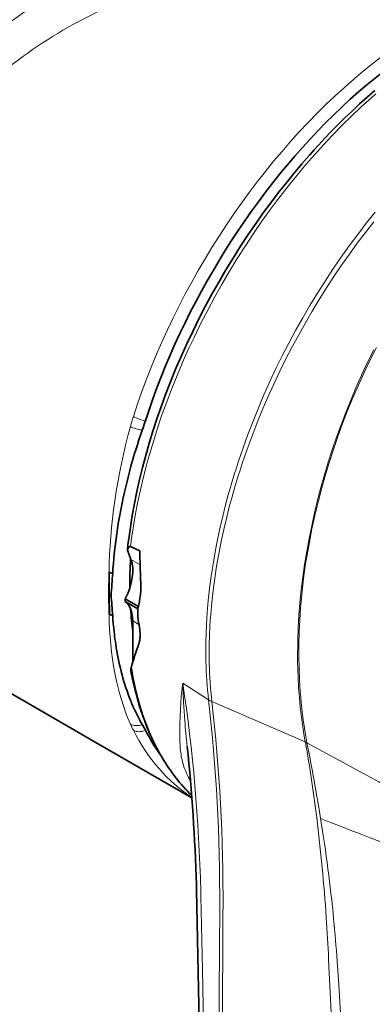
# Model space of a CAD drawing. Extents: x -922 to 7836, y -4841 to 1297.
# Tile 60 of 89: x 4808 to 4863, y -4296 to -4143. Entities that reach past the tile are written whole.
import ezdxf

# ---------------------------------------------------------------- set-up
doc = ezdxf.new("R2010")
doc.units = 0

msp = doc.modelspace()

# ---------------------------------------------------------------- linework, layer by layer
at = {"color": 7, "lineweight": 35}
for p, q in [((4825.171387, -4226.522949), (4824.62207, -4225.098145)), ((4825.121582, -4224.526367), (4826.569824, -4225.187012)), ((4821.787598, -4228.462891), (4821.722656, -4231.904785)), ((4821.722656, -4231.904785), (4821.787598, -4234.994629)), ((4821.722656, -4231.904785), (4821.829102, -4231.96582)), ((4824.305176, -4232.660156), (4826.35498, -4233.84375)), ((4824.305176, -4233.068359), (4826.271484, -4234.203613)), ((4826.229492, -4234.828125), (4826.230469, -4234.555176)), ((4826.231934, -4235.529297), (4826.229492, -4234.828125)), ((4826.230469, -4234.555176), (4826.231934, -4234.366699)), ((4825.460449, -4242.507813), (4825.460449, -4236.071289)), ((4803.958008, -4245.876465), (4819.984863, -4255.129395)), ((4819.989258, -4255.131836), (4834.648438, -4263.595703)), ((4835.355957, -4277.78418), (4835.340332, -4277.178711)), ((4835.359375, -4277.927246), (4835.355957, -4277.78418))]:
    msp.add_line(p, q, dxfattribs=at)
at = {"color": 7, "lineweight": 13}
for p, q in [((4825.171387, -4226.522949), (4826.605957, -4227.351074)), ((4821.787598, -4228.462891), (4821.829102, -4231.96582)), ((4821.829102, -4231.96582), (4821.916504, -4235.062988)), ((4825.460449, -4236.071289), (4826.429688, -4236.630859)), ((4836.82373, -4242.381836), (4836.817383, -4242.101563)), ((4837.356445, -4242.666016), (4837.350586, -4242.385742)), ((4837.239746, -4248.376465), (4833.23877, -4245.783203)), ((4837.234863, -4248.337402), (4837.239746, -4248.376465)), ((4837.756836, -4248.616211), (4852.26416, -4254.895996)), ((4837.756836, -4248.616211), (4837.76123, -4248.653809)), ((4852.273438, -4254.947266), (4852.26416, -4254.895996)), ((4852.527344, -4255.024902), (4852.51709, -4254.970703)), ((4836.027344, -4278.148438), (4836.04248, -4278.753418)), ((4836.04248, -4278.753418), (4836.045898, -4278.896484)), ((4838.966797, -4280.711914), (4838.96582, -4280.852539)), ((4838.96582, -4280.852539), (4838.96582, -4280.854492)), ((4839.480469, -4280.995605), (4839.47998, -4281.135742)), ((4839.47998, -4281.135742), (4839.47998, -4281.138184)), ((4855.893066, -4288.791992), (4855.88916, -4288.705566)), ((4857.223145, -4289.070313), (4857.216797, -4288.984375))]:
    msp.add_line(p, q, dxfattribs=at)
at = {"color": 7, "lineweight": 35}
for points in [[(4824.62207, -4225.098145), (4824.722656, -4224.200684), (4824.833496, -4223.299316), (4825.086426, -4221.484375), (4825.381348, -4219.654297), (4825.717773, -4217.811035), (4826.095215, -4215.956055), (4826.513672, -4214.090332), (4826.972656, -4212.216309), (4827.47168, -4210.334961), (4828.010742, -4208.448242), (4828.588867, -4206.557129), (4829.206055, -4204.663574), (4829.861328, -4202.769531), (4830.554199, -4200.875977), (4831.319824, -4198.895996), (4832.125488, -4196.919922), (4832.970215, -4194.950195), (4833.853516, -4192.98877), (4834.774902, -4191.037109), (4835.73291, -4189.09668), (4836.726563, -4187.169922), (4837.755859, -4185.258301), (4838.818848, -4183.36377), (4839.915039, -4181.487305), (4841.043457, -4179.631836), (4842.203125, -4177.79834), (4843.392578, -4175.988281), (4844.611328, -4174.204102), (4845.743164, -4172.605469), (4846.896973, -4171.030762), (4848.072266, -4169.480469), (4849.267578, -4167.956055), (4850.482422, -4166.459473), (4851.71582, -4164.990723), (4852.966797, -4163.55127), (4853.662598, -4162.772461), (4854.362793, -4162.00293), (4855.303711, -4160.992188), (4856.252441, -4159.998535), (4857.208984, -4159.022949), (4858.366699, -4157.875977), (4859.533691, -4156.756348), (4860.709473, -4155.664063), (4861.894043, -4154.600098), (4863.085938, -4153.56543)], [(4826.936523, -4206.416504), (4826.674316, -4207.174805), (4826.42041, -4207.933594), (4826.174316, -4208.692383), (4825.935547, -4209.451172), (4825.705078, -4210.208984), (4825.481934, -4210.966797), (4825.239258, -4211.819824), (4825.006348, -4212.671387), (4824.783203, -4213.521973), (4824.568848, -4214.371094), (4824.364258, -4215.218262), (4824.168945, -4216.063965), (4823.98291, -4216.908203), (4823.806641, -4217.749512), (4823.646973, -4218.549805), (4823.495605, -4219.347168), (4823.353027, -4220.142578), (4823.21875, -4220.935059), (4823.093262, -4221.725098), (4822.976074, -4222.512207), (4822.867188, -4223.296387), (4822.76709, -4224.077148), (4822.675293, -4224.85498), (4822.592285, -4225.629395), (4822.517578, -4226.399902), (4822.451172, -4227.166992), (4822.393555, -4227.930176), (4822.344727, -4228.689453)], [(4825.12207, -4224.526855), (4825.09668, -4224.51709), (4825.072266, -4224.511719), (4825.053223, -4224.509277), (4825.035156, -4224.509277), (4825.001953, -4224.51416), (4824.97168, -4224.523438), (4824.952637, -4224.532227), (4824.93457, -4224.542969), (4824.901367, -4224.566406), (4824.871094, -4224.594238), (4824.841309, -4224.626465), (4824.813965, -4224.661621), (4824.791992, -4224.694336), (4824.770996, -4224.728027), (4824.746582, -4224.772461), (4824.724121, -4224.818359), (4824.685547, -4224.907715), (4824.651855, -4225.001465), (4824.62207, -4225.098145)], [(4826.691406, -4229.818848), (4826.700195, -4230.035645), (4826.706543, -4230.242188), (4826.711426, -4230.503418), (4826.712402, -4230.751953), (4826.709961, -4230.990723), (4826.703125, -4231.25), (4826.691895, -4231.50293), (4826.675781, -4231.751953), (4826.655273, -4232), (4826.623535, -4232.300293), (4826.583008, -4232.608887), (4826.533691, -4232.931152), (4826.504883, -4233.099121), (4826.472656, -4233.273438), (4826.406738, -4233.602539), (4826.328125, -4233.962891), (4826.231934, -4234.366699)], [(4826.936523, -4252.192383), (4826.785645, -4251.933105), (4826.637695, -4251.67041), (4826.492188, -4251.404785), (4826.385254, -4251.205078), (4826.280273, -4251.003906), (4826.174805, -4250.797852), (4826.070801, -4250.590332), (4825.869141, -4250.173828), (4825.672852, -4249.750488), (4825.481934, -4249.321289), (4825.384277, -4249.094727), (4825.288086, -4248.866211), (4825.192383, -4248.633789), (4825.098633, -4248.400391), (4824.916016, -4247.930176), (4824.739746, -4247.454102), (4824.568848, -4246.97168), (4824.404297, -4246.483398), (4824.246094, -4245.989258), (4824.09375, -4245.489746), (4823.946777, -4244.984375), (4823.806641, -4244.473145), (4823.67334, -4243.962891), (4823.546387, -4243.447754), (4823.424805, -4242.927246), (4823.30957, -4242.401855), (4823.199707, -4241.871094), (4823.095703, -4241.335938), (4822.998047, -4240.795898), (4822.905762, -4240.250977), (4822.819336, -4239.701172), (4822.758789, -4239.286133), (4822.701172, -4238.868652), (4822.646973, -4238.44873), (4822.608398, -4238.131836), (4822.571289, -4237.813477), (4822.503906, -4237.17334), (4822.443359, -4236.527832), (4822.390137, -4235.877441), (4822.344727, -4235.22168)], [(4826.402344, -4239.648926), (4826.441895, -4239.524902), (4826.479004, -4239.388672), (4826.512207, -4239.240723), (4826.541504, -4239.080078), (4826.56543, -4238.908203), (4826.583496, -4238.727051), (4826.595215, -4238.539063), (4826.600586, -4238.349121), (4826.600098, -4238.160645), (4826.59375, -4237.975586), (4826.583496, -4237.793457), (4826.568848, -4237.615234), (4826.555664, -4237.483887), (4826.540527, -4237.354492), (4826.505371, -4237.102051)], [(4825.167969, -4243.862305), (4825.159668, -4243.799316), (4825.155762, -4243.729004), (4825.157227, -4243.652344), (4825.164551, -4243.567383), (4825.177734, -4243.473633), (4825.19873, -4243.368652), (4825.21875, -4243.287109), (4825.244141, -4243.198242)], [(4834.620605, -4263.227051), (4834.296387, -4262.905762), (4833.977051, -4262.577148), (4833.662109, -4262.242188), (4833.351563, -4261.900391), (4833.04541, -4261.552246), (4832.744141, -4261.196777), (4832.447754, -4260.834961), (4832.155762, -4260.466797), (4831.868164, -4260.091309), (4831.585449, -4259.709961), (4831.307617, -4259.321289), (4831.034668, -4258.926758), (4830.766602, -4258.525391), (4830.535156, -4258.167969), (4830.309082, -4257.807617), (4830.081543, -4257.434082), (4829.859375, -4257.057617), (4829.639648, -4256.673828), (4829.424805, -4256.287109), (4829.213379, -4255.893066), (4829.006836, -4255.496582), (4828.802734, -4255.092285), (4828.604492, -4254.685547), (4828.408691, -4254.271973), (4828.21875, -4253.855469), (4828.03125, -4253.431641), (4827.849121, -4253.005371), (4827.669922, -4252.571777), (4827.496094, -4252.13623), (4827.324219, -4251.689453), (4827.157715, -4251.240234), (4827.037598, -4250.907227), (4826.907715, -4250.535645), (4826.78125, -4250.162598), (4826.656738, -4249.782227), (4826.535156, -4249.400879), (4826.416016, -4249.014648), (4826.300781, -4248.626953), (4826.1875, -4248.234375), (4826.077637, -4247.84082), (4825.970703, -4247.442383), (4825.867188, -4247.043457), (4825.766113, -4246.63916), (4825.668457, -4246.234375), (4825.573242, -4245.824219), (4825.481934, -4245.413574), (4825.393066, -4244.998535), (4825.307617, -4244.583008), (4825.236816, -4244.222656), (4825.167969, -4243.862305)], [(4834.597656, -4430.82666), (4834.925781, -4420.659668), (4835.214355, -4410.491699), (4835.462891, -4400.32373), (4835.672852, -4390.155273), (4835.843262, -4379.98584), (4835.974121, -4369.814941), (4836.065918, -4359.64209), (4836.118652, -4349.46582), (4836.131348, -4339.28418), (4836.104004, -4329.096191), (4836.036621, -4318.897461), (4835.929199, -4308.684082), (4835.780273, -4298.454102), (4835.59082, -4288.202637), (4835.359375, -4277.927246)]]:
    msp.add_lwpolyline(points, dxfattribs=at)
at = {"color": 7, "lineweight": 13}
for points in [[(4863.22998, -4154.077148), (4862.471191, -4154.744141), (4860.966309, -4156.109375), (4859.479492, -4157.514648), (4858.012207, -4158.959473), (4856.564941, -4160.442383), (4855.138672, -4161.960938), (4853.734863, -4163.514648), (4852.353516, -4165.102051), (4850.996582, -4166.721191), (4849.664063, -4168.371094), (4848.723145, -4169.57373), (4847.795898, -4170.791504), (4846.882324, -4172.022949), (4846.206543, -4172.955566), (4845.538574, -4173.895508), (4844.227539, -4175.797363), (4842.950195, -4177.726074), (4841.707031, -4179.680664), (4840.5, -4181.659668), (4839.329102, -4183.661133), (4838.195313, -4185.683105), (4837.100586, -4187.724609), (4836.044434, -4189.78418), (4835.02832, -4191.859863), (4834.092285, -4193.864258), (4833.194336, -4195.881348), (4832.335938, -4197.908691), (4831.51709, -4199.945801), (4830.739258, -4201.990234), (4830.003418, -4204.041016), (4829.310059, -4206.096191), (4828.659668, -4208.154785), (4828.054199, -4210.214844), (4827.768066, -4211.244629), (4827.493164, -4212.274414), (4827.144531, -4213.646484), (4826.816895, -4215.016602), (4826.510254, -4216.385742), (4826.169922, -4218.024902), (4825.860352, -4219.65918), (4825.58252, -4221.288574), (4825.335938, -4222.911133), (4825.12207, -4224.526855)], [(4836.817383, -4242.101563), (4836.802734, -4240.749512), (4836.813477, -4239.387207), (4836.848633, -4238.015137), (4836.90918, -4236.633789), (4836.962891, -4235.708496), (4837.027832, -4234.779297), (4837.189941, -4232.912109), (4837.394531, -4231.032715), (4837.641602, -4229.143066), (4837.929688, -4227.245117), (4838.259277, -4225.339844), (4838.629395, -4223.428711), (4839.039063, -4221.513672), (4839.488281, -4219.595215), (4839.884277, -4218.024902), (4840.305664, -4216.454102), (4840.752441, -4214.883789), (4841.224121, -4213.314453), (4841.552246, -4212.269531), (4841.891113, -4211.225586), (4842.600098, -4209.141602), (4843.351563, -4207.063965), (4844.144043, -4204.994629), (4844.977051, -4202.935059), (4845.849121, -4200.88623), (4846.760254, -4198.850098), (4847.709473, -4196.827637), (4848.692383, -4194.828125), (4849.711426, -4192.845215), (4850.766113, -4190.878906), (4851.856445, -4188.931641), (4852.980469, -4187.004395), (4854.138672, -4185.099121), (4855.329102, -4183.216797), (4856.55127, -4181.358887), (4857.804199, -4179.527344), (4859.087402, -4177.724121), (4860.399902, -4175.949707), (4861.740234, -4174.206055), (4863.108887, -4172.494629)], [(4837.350586, -4242.385742), (4837.338379, -4241.036133), (4837.351563, -4239.675781), (4837.389648, -4238.306152), (4837.452148, -4236.927734), (4837.507813, -4236.003906), (4837.574219, -4235.07666), (4837.739746, -4233.212402), (4837.947754, -4231.336914), (4838.198242, -4229.451172), (4838.490234, -4227.556641), (4838.823242, -4225.655273), (4839.196777, -4223.748535), (4839.610352, -4221.837402), (4840.0625, -4219.92334), (4840.461914, -4218.355957), (4840.88623, -4216.789063), (4841.335938, -4215.222168), (4841.810547, -4213.65625), (4842.140625, -4212.61377), (4842.481445, -4211.572266), (4843.194824, -4209.493164), (4843.949707, -4207.420898), (4844.746094, -4205.356445), (4845.583008, -4203.301758), (4846.458984, -4201.258301), (4847.374023, -4199.227539), (4848.327148, -4197.209961), (4849.264648, -4195.3125), (4850.235352, -4193.429688), (4851.238281, -4191.5625), (4852.272949, -4189.711914), (4853.338867, -4187.879395), (4854.435059, -4186.065918), (4855.561035, -4184.272949), (4856.715332, -4182.502441), (4857.897949, -4180.754883), (4859.10791, -4179.032227), (4860.344727, -4177.334961), (4861.606934, -4175.665039), (4862.918457, -4173.993164)], [(4863.309082, -4193.566406), (4862.341797, -4195.487793), (4861.410645, -4197.430664), (4860.516602, -4199.392578), (4859.660156, -4201.37207), (4858.842285, -4203.367188), (4858.062988, -4205.376953), (4857.323242, -4207.399902), (4856.623535, -4209.433594), (4855.964355, -4211.476563), (4855.347656, -4213.521973), (4854.772461, -4215.573242), (4854.239258, -4217.628906), (4853.748535, -4219.687988), (4853.300293, -4221.748047), (4852.895508, -4223.807617), (4852.53418, -4225.865234), (4852.370117, -4226.892578), (4852.217285, -4227.918945), (4852.008301, -4229.456055), (4851.825195, -4230.989258), (4851.666992, -4232.517578), (4851.534668, -4234.041016), (4851.404785, -4235.937988), (4851.31543, -4237.824219), (4851.266113, -4239.697754), (4851.257813, -4241.557129), (4851.290527, -4243.401367), (4851.36377, -4245.228027), (4851.478516, -4247.036133), (4851.550781, -4247.933105), (4851.633789, -4248.824219), (4851.777832, -4250.151367), (4851.944824, -4251.465332), (4852.134766, -4252.765625), (4852.348633, -4254.051758), (4852.51709, -4254.970703)], [(4862.88623, -4193.896484), (4861.928711, -4195.850098), (4861.007324, -4197.82373), (4860.123047, -4199.815918), (4859.320801, -4201.717285), (4858.552246, -4203.632813), (4857.818359, -4205.561035), (4857.120117, -4207.500488), (4856.457031, -4209.449219), (4855.830566, -4211.407227), (4855.240234, -4213.371094), (4854.687012, -4215.34082), (4854.171875, -4217.313965), (4853.694824, -4219.289551), (4853.255859, -4221.266113), (4852.850586, -4223.271973), (4852.48584, -4225.276367), (4852.161621, -4227.276855), (4851.879395, -4229.272461), (4851.638672, -4231.261719), (4851.439941, -4233.242676), (4851.283691, -4235.213867), (4851.17041, -4237.17334), (4851.100098, -4239.120117), (4851.081055, -4240.087891), (4851.072754, -4241.051758), (4851.078613, -4242.331055), (4851.104004, -4243.602051), (4851.148926, -4244.864746), (4851.232422, -4246.430664), (4851.346191, -4247.981934), (4851.490723, -4249.51709), (4851.665527, -4251.036133), (4851.871582, -4252.536621), (4852.10791, -4254.018555), (4852.26416, -4254.895996)], [(4833.23877, -4245.783203), (4833.204102, -4246.040527), (4833.142578, -4246.527832), (4833.088379, -4247.00293), (4833.052734, -4247.342773), (4833.006836, -4247.82666), (4832.975586, -4248.191406), (4832.950195, -4248.519531), (4832.926758, -4248.849121), (4832.905273, -4249.178223), (4832.885742, -4249.505371), (4832.853027, -4250.146484), (4832.831543, -4250.646484), (4832.813965, -4251.116211), (4832.805664, -4251.376953), (4832.794434, -4251.764648), (4832.78125, -4252.311523), (4832.774902, -4252.674316), (4832.769531, -4253.087402), (4832.766602, -4253.614258), (4832.769043, -4254.129883), (4832.776367, -4254.542969), (4832.787598, -4254.921387), (4832.803711, -4255.287598), (4832.813965, -4255.473145), (4832.82666, -4255.664063), (4832.850586, -4255.962402), (4832.879883, -4256.262207), (4832.915527, -4256.563477), (4832.958496, -4256.867188), (4833.003418, -4257.139648), (4833.055176, -4257.412598), (4833.113281, -4257.685059), (4833.178711, -4257.95752), (4833.251953, -4258.229492), (4833.33252, -4258.501953), (4833.421875, -4258.775391)], [(4833.23877, -4245.783203), (4833.251953, -4246.271484), (4833.274902, -4246.998535), (4833.302246, -4247.725098), (4833.323242, -4248.210449), (4833.346191, -4248.695313), (4833.385742, -4249.42627), (4833.430664, -4250.155762), (4833.481445, -4250.884766), (4833.538086, -4251.616211), (4833.578613, -4252.105957), (4833.62207, -4252.598633), (4833.714844, -4253.592285), (4833.814941, -4254.595703), (4833.920898, -4255.607422)], [(4836.045898, -4278.896484), (4836.288086, -4290.293457), (4836.479004, -4301.668945), (4836.582031, -4309.585449), (4836.660645, -4317.494141), (4836.745605, -4333.293457), (4836.735352, -4349.07666), (4836.664063, -4361.290527), (4836.538086, -4373.500977), (4836.285156, -4389.77832), (4835.937012, -4406.058594), (4835.493164, -4422.337891), (4835.235352, -4430.47998), (4834.952637, -4438.62207), (4834.537598, -4449.478516), (4834.078125, -4460.333008), (4833.57373, -4471.186035), (4832.878418, -4484.748047), (4832.11084, -4498.298828), (4831.27002, -4511.837891), (4830.498535, -4523.316406)], [(4838.96582, -4280.854492), (4838.931152, -4286.915527), (4838.756348, -4309.149414), (4838.508789, -4331.405762), (4838.190918, -4353.689941), (4837.765137, -4378.061523), (4837.258789, -4402.472656), (4836.672363, -4426.95166), (4836.004883, -4451.498047), (4835.256348, -4476.082031), (4834.424805, -4500.719727), (4833.506348, -4525.453613)], [(4839.47998, -4281.138184), (4839.447266, -4287.20166), (4839.286621, -4309.449707), (4839.057617, -4331.72168), (4838.757813, -4354.020996), (4838.346191, -4378.404785), (4837.842773, -4402.822266), (4837.246094, -4427.296875), (4836.557129, -4451.827637), (4835.77832, -4476.39209), (4834.913086, -4501.006348), (4833.961914, -4525.712891)], [(4858.525879, -4359.868652), (4858.332031, -4352.416504), (4858.116699, -4344.958008), (4857.880859, -4337.493652), (4857.624023, -4330.026367), (4857.442383, -4325.055176), (4857.252441, -4320.085449), (4857.053711, -4315.104004), (4856.847168, -4310.124023), (4856.540527, -4303.012695), (4856.221191, -4295.901367), (4855.893066, -4288.791992)], [(4860.475098, -4360.206055), (4860.286621, -4353.094727), (4860.069824, -4345.984863), (4859.951172, -4342.431152), (4859.825195, -4338.877441), (4859.608398, -4333.191406), (4859.373047, -4327.504395), (4859.118652, -4321.814453), (4858.84375, -4316.12207), (4858.547363, -4310.427246), (4858.283691, -4305.682617), (4858.003418, -4300.9375), (4857.705566, -4296.191895), (4857.470215, -4292.631348), (4857.223145, -4289.070313)]]:
    msp.add_lwpolyline(points, dxfattribs=at)
for centre, radius, start, end in [((4858.464355, -4214.856445), 34.572583, 162.166081, 164.872598), ((4902.04541, -4240.879883), 65.238403, 181.319314, 186.564012), ((4902.37207, -4241.286133), 65.030005, 181.215714, 186.472009), ((4839.109863, -4245.449707), 3.443027, 237.005054, 246.863319), ((4841.199219, -4245.075684), 17.583575, 203.626917, 207.148768), ((4853.255859, -4252.011719), 3.050262, 251.025315, 255.981273), ((4641.071777, -4292.717285), 214.552858, 6.974769, 10.139267), ((4514.173828, -4321.78418), 344.876314, 9.168984, 11.161486), ((4112.561523, -5621.475098), 1553.941594, 60.729206, 61.563391), ((4844.625488, -4254.884766), 11.861042, 199.151326, 210.769246), ((4570.353027, -4301.495605), 285.815365, 3.867743, 6.999957), ((4243.942871, -5848.46875), 1695.44639, 67.996896, 68.887492), ((4606.165039, -4306.923828), 251.692529, 5.57525, 9.166219), ((4548.810059, -4303.037109), 307.413268, 2.672171, 3.8836), ((4610.047852, -4306.561035), 247.793021, 4.067643, 5.57903)]:
    msp.add_arc(centre, radius, start, end, dxfattribs=at)
at = {"color": 7, "lineweight": 35}
for centre, radius, start, end in [((4771.372559, -4186.839844), 58.911583, 340.591138, 342.101076), ((4954.127441, -4224.163086), 127.561774, 180.45994, 182.541262), ((4822.949707, -4226.399414), 2.3686, 240.612897, 255.203089), ((5260.299805, -4261.854492), 439.209557, 175.66946, 176.115075), ((4822.893555, -4230.10791), 2.141428, 240.189248, 248.245415), ((5457.037109, -4183.868164), 636.766368, 184.343722, 184.625741), ((4822.791016, -4233.25293), 2.010145, 240.049638, 244.210945), ((4822.992676, -4232.810547), 2.496558, 244.462815, 254.954307), ((4779.455566, -4244.479492), 47.624727, 8.911482, 10.832234), ((4926.944824, -4274.42627), 106.387417, 160.919544, 162.930515), ((4812.310547, -4260.869141), 17.005821, 27.221647, 30.67859), ((4854.446777, -4239.32666), 30.317772, 206.999022, 215.962088)]:
    msp.add_arc(centre, radius, start, end, dxfattribs=at)
at = {"color": 7, "lineweight": 13}
for centre, major_axis, ratio, start_param, end_param in [((4871.866211, -4201.944824), (36, 62.354004), 0.57735, 0.0624279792, 1.9279060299), ((4876.039063, -4203.314453), (94.766113, -24.547363), 0.779165, 2.4150550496, 2.7963632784), ((4876.912109, -4204.844727), (90.304688, -26.471191), 0.748434, 2.4423965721, 2.8240139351), ((4826.839355, -4204.203613), (1.903809, -0.612793), 0.285421, 4.0658730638, 5.119630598), ((4872.740723, -4202.449219), (-33.596191, -63.719727), 0.601292, 5.0700545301, 5.4191148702), ((4826.389648, -4205.726563), (1.931152, -0.520508), 0.280029, 4.0517730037, 5.0739656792), ((4872.740723, -4202.449707), (-38.192383, -61.072266), 0.552365, 5.5728563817, 5.9219179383), ((4875.919434, -4204.060059), (-36.398438, -62.895996), 0.57667, 5.6658826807, 6.1367912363), ((4620.623535, -4382.817871), (-139.45459, -255.619141), 0.642742, 2.3047853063, 2.4384631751), ((4621.756836, -4397.899902), (-149.947754, -264.983398), 0.593069, 2.3272238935, 2.4590400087), ((4609.765137, -4408.773926), (-163.837891, -275.273926), 0.584949, 2.3596168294, 2.4873916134), ((4826.389648, -4250.729492), (1.833496, 0.799316), 0.780567, 3.6484421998, 4.670636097), ((4871.866211, -4201.944824), (36, 62.354004), 0.57735, 2.7844831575, 3.1070460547), ((4826.839355, -4251.678223), (1.779785, 0.912109), 0.764985, 3.6007206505, 4.654478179)]:
    msp.add_ellipse(centre, major_axis=major_axis, ratio=ratio, start_param=start_param, end_param=end_param, dxfattribs=at)
at = {"color": 7, "lineweight": 35}
for centre, major_axis, ratio, start_param, end_param in [((4873.095703, -4202.654297), (-35.494141, -61.478027), 0.577351, 3.3964520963, 5.0694971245), ((4820.52002, -4231.163086), (3.5, 6.062012), 0.57735, 4.7976203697, 5.8468529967), ((4873.095215, -4202.654297), (-34, -58.889648), 0.57735, 5.4271037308, 5.5076605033), ((4874.863281, -4203.674805), (35.75, 61.920898), 0.57735, 2.352697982, 2.3596910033), ((4820.510742, -4238.929199), (3.5, 6.062012), 0.57735, 5.4977871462, 6.1949799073), ((4873.095215, -4202.654297), (-34, -58.889648), 0.57735, 5.567403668, 5.6347055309), ((4636.548828, -4373.669434), (-120.90332, -246.950195), 0.639514, 2.2563354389, 2.3479905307)]:
    msp.add_ellipse(centre, major_axis=major_axis, ratio=ratio, start_param=start_param, end_param=end_param, dxfattribs=at)

doc.saveas('drawing.dxf')
